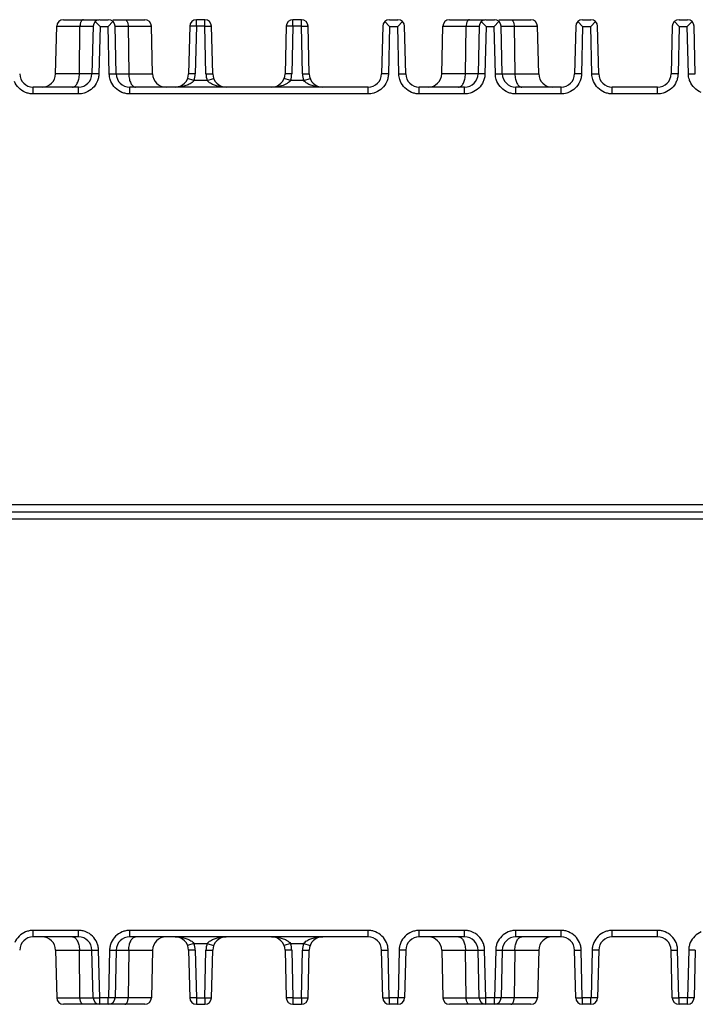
# Model space of a CAD drawing. Header units: inches. Extents: x 0 to 34, y 0 to 22.
# Tile 6 of 126: x 11.4 to 13.9, y 2.1 to 5.7. Entities that reach past the tile are written whole.
import ezdxf

# ---------------------------------------------------------------- set-up
doc = ezdxf.new("R2010")
doc.units = ezdxf.units.IN
doc.header["$LTSCALE"] = 1.87
doc.header["$MEASUREMENT"] = 0
doc.layers.get('0').update_dxf_attribs({"linetype": 'CONTINUOUS'})

msp = doc.modelspace()

# ---------------------------------------------------------------- linework, layer by layer
at = {"color": 7, "linetype": 'CONTINUOUS'}
for p, q in [((11.4961, 5.5213), (11.5004, 5.6981)), ((11.5004, 5.6981), (11.6354, 5.6981)), ((11.5254, 5.7225), (11.6563, 5.7225)), ((11.5844, 5.5213), (11.5866, 5.6981)), ((11.6354, 5.6981), (11.6311, 5.5213)), ((11.661, 5.6975), (11.6432, 5.7157)), ((11.661, 5.6975), (11.6567, 5.5213)), ((11.6604, 5.7225), (11.6916, 5.7225)), ((11.661, 5.6975), (11.691, 5.6975)), ((11.7087, 5.7157), (11.691, 5.6975)), ((11.6953, 5.5213), (11.691, 5.6975)), ((11.7087, 5.7225), (11.8265, 5.7225)), ((11.7209, 5.5213), (11.7166, 5.6981)), ((11.7166, 5.6981), (11.8516, 5.6981)), ((11.7654, 5.6981), (11.7676, 5.5213)), ((11.8559, 5.5213), (11.8516, 5.6981)), ((11.9934, 5.6981), (11.9891, 5.5213)), ((12.0184, 5.6981), (11.9934, 5.6981)), ((12.0184, 5.6981), (12.0141, 5.5213)), ((12.0184, 5.6981), (12.0184, 5.7225)), ((12.0496, 5.7225), (12.0184, 5.7225)), ((12.0496, 5.6981), (12.0184, 5.6981)), ((12.0496, 5.6981), (12.0496, 5.7225)), ((12.0539, 5.5213), (12.0496, 5.6981)), ((12.0496, 5.6981), (12.0746, 5.6981)), ((12.0789, 5.5213), (12.0746, 5.6981)), ((12.3514, 5.6981), (12.3471, 5.5213)), ((12.3764, 5.6981), (12.3514, 5.6981)), ((12.3764, 5.6981), (12.3721, 5.5213)), ((12.3764, 5.6981), (12.3764, 5.7225)), ((12.4076, 5.7225), (12.3764, 5.7225)), ((12.4076, 5.6981), (12.3764, 5.6981)), ((12.4076, 5.6981), (12.4076, 5.7225)), ((12.4119, 5.5213), (12.4076, 5.6981)), ((12.4076, 5.6981), (12.4326, 5.6981)), ((12.4369, 5.5213), (12.4326, 5.6981)), ((12.7094, 5.6981), (12.7051, 5.5213)), ((12.735, 5.6975), (12.7172, 5.7157)), ((12.735, 5.6975), (12.7307, 5.5213)), ((12.7344, 5.7225), (12.7656, 5.7225)), ((12.735, 5.6975), (12.765, 5.6975)), ((12.7827, 5.7157), (12.765, 5.6975)), ((12.7693, 5.5213), (12.765, 5.6975)), ((12.7949, 5.5213), (12.7906, 5.6981)), ((12.9281, 5.5213), (12.9324, 5.6981)), ((12.9324, 5.6981), (13.0674, 5.6981)), ((12.9574, 5.7225), (13.0883, 5.7225)), ((13.0164, 5.5213), (13.0186, 5.6981)), ((13.0674, 5.6981), (13.0631, 5.5213)), ((13.093, 5.6975), (13.0752, 5.7157)), ((13.093, 5.6975), (13.0887, 5.5213)), ((13.0924, 5.7225), (13.1236, 5.7225)), ((13.093, 5.6975), (13.123, 5.6975)), ((13.1407, 5.7157), (13.123, 5.6975)), ((13.1273, 5.5213), (13.123, 5.6975)), ((13.1407, 5.7225), (13.2585, 5.7225)), ((13.1486, 5.6981), (13.2836, 5.6981)), ((13.1529, 5.5213), (13.1486, 5.6981)), ((13.1974, 5.6981), (13.1996, 5.5213)), ((13.2879, 5.5213), (13.2836, 5.6981)), ((13.4254, 5.6981), (13.4211, 5.5213)), ((13.451, 5.6975), (13.4332, 5.7157)), ((13.451, 5.6975), (13.4467, 5.5213)), ((13.4504, 5.7225), (13.4816, 5.7225)), ((13.451, 5.6975), (13.481, 5.6975)), ((13.4987, 5.7157), (13.481, 5.6975)), ((13.4853, 5.5213), (13.481, 5.6975)), ((13.5109, 5.5213), (13.5066, 5.6981)), ((13.7834, 5.6981), (13.7791, 5.5213)), ((13.809, 5.6975), (13.7912, 5.7157)), ((13.809, 5.6975), (13.8047, 5.5213)), ((13.8084, 5.7225), (13.8396, 5.7225)), ((13.809, 5.6975), (13.839, 5.6975)), ((13.8567, 5.7157), (13.839, 5.6975)), ((13.8433, 5.5213), (13.839, 5.6975)), ((13.8689, 5.5213), (13.8646, 5.6981)), ((11.6567, 5.5213), (11.4961, 5.5213)), ((11.6953, 5.5213), (11.8559, 5.5213)), ((12.0141, 5.5213), (11.9891, 5.5213)), ((12.0539, 5.5213), (12.0789, 5.5213)), ((12.3721, 5.5213), (12.3471, 5.5213)), ((12.4119, 5.5213), (12.4369, 5.5213)), ((12.7307, 5.5213), (12.7051, 5.5213)), ((12.7693, 5.5213), (12.7949, 5.5213)), ((13.0887, 5.5213), (12.9281, 5.5213)), ((13.1273, 5.5213), (13.2879, 5.5213)), ((13.4467, 5.5213), (13.4211, 5.5213)), ((13.4853, 5.5213), (13.5109, 5.5213)), ((13.8047, 5.5213), (13.7791, 5.5213)), ((13.8433, 5.5213), (13.8689, 5.5213)), ((12.0094, 5.4969), (11.9859, 5.505)), ((12.0586, 5.4969), (12.0094, 5.4969)), ((12.0586, 5.4969), (12.082, 5.505)), ((12.3674, 5.4969), (12.3439, 5.505)), ((12.4166, 5.4969), (12.3674, 5.4969)), ((12.4166, 5.4969), (12.44, 5.505)), ((11.4129, 5.4475), (11.4129, 5.4725)), ((11.5811, 5.4725), (11.4129, 5.4725)), ((11.5811, 5.4475), (11.4129, 5.4475)), ((11.5811, 5.4475), (11.5811, 5.4725)), ((11.7709, 5.4475), (11.7709, 5.4725)), ((12.6551, 5.4725), (11.7709, 5.4725)), ((12.6551, 5.4475), (11.7709, 5.4475)), ((12.6551, 5.4475), (12.6551, 5.4725)), ((13.0131, 5.4725), (12.8449, 5.4725)), ((12.8449, 5.4475), (12.8449, 5.4725)), ((13.0131, 5.4475), (12.8449, 5.4475)), ((13.0131, 5.4475), (13.0131, 5.4725)), ((13.3711, 5.4725), (13.2029, 5.4725)), ((13.2029, 5.4475), (13.2029, 5.4725)), ((13.3711, 5.4475), (13.2029, 5.4475)), ((13.3711, 5.4475), (13.3711, 5.4725)), ((13.7291, 5.4725), (13.5609, 5.4725)), ((13.5609, 5.4475), (13.5609, 5.4725)), ((13.7291, 5.4475), (13.5609, 5.4475)), ((13.7291, 5.4475), (13.7291, 5.4725)), ((16.4749, 3.9237), (4.387, 3.9237)), ((4.387, 3.8725), (16.475, 3.8725)), ((4.4114, 3.8975), (16.4506, 3.8975)), ((11.5811, 2.3463), (11.4129, 2.3463)), ((11.4129, 2.3225), (11.4129, 2.3463)), ((11.5811, 2.3225), (11.5811, 2.3463)), ((12.6551, 2.3463), (11.7709, 2.3463)), ((11.7709, 2.3225), (11.7709, 2.3463)), ((12.6551, 2.3225), (12.6551, 2.3463)), ((13.0131, 2.3463), (12.8449, 2.3463)), ((12.8449, 2.3225), (12.8449, 2.3463)), ((13.0131, 2.3225), (13.0131, 2.3463)), ((13.3711, 2.3463), (13.2029, 2.3463)), ((13.2029, 2.3225), (13.2029, 2.3463)), ((13.3711, 2.3225), (13.3711, 2.3463)), ((13.7291, 2.3463), (13.5609, 2.3463)), ((13.5609, 2.3225), (13.5609, 2.3463)), ((13.7291, 2.3225), (13.7291, 2.3463)), ((11.5811, 2.3225), (11.4129, 2.3225)), ((12.6551, 2.3225), (11.7709, 2.3225)), ((13.0131, 2.3225), (12.8449, 2.3225)), ((13.3711, 2.3225), (13.2029, 2.3225)), ((13.7291, 2.3225), (13.5609, 2.3225)), ((11.4961, 2.2737), (11.6554, 2.2737)), ((11.4961, 2.2737), (11.5004, 2.0969)), ((11.5866, 2.0969), (11.5844, 2.2737)), ((11.6354, 2.0969), (11.6311, 2.2737)), ((11.6598, 2.0963), (11.6554, 2.2737)), ((11.6965, 2.2737), (11.6922, 2.0963)), ((11.6965, 2.2737), (11.8559, 2.2737)), ((11.7209, 2.2737), (11.7166, 2.0969)), ((11.7676, 2.2737), (11.7654, 2.0969)), ((11.8559, 2.2737), (11.8516, 2.0969)), ((12.0094, 2.2981), (11.9859, 2.29)), ((12.0141, 2.2737), (11.9891, 2.2737)), ((11.9891, 2.2737), (11.9934, 2.0969)), ((12.0094, 2.2981), (12.0586, 2.2981)), ((12.0141, 2.2737), (12.0184, 2.0969)), ((12.0496, 2.0969), (12.0539, 2.2737)), ((12.0539, 2.2737), (12.0789, 2.2737)), ((12.0586, 2.2981), (12.082, 2.29)), ((12.0746, 2.0969), (12.0789, 2.2737)), ((12.3674, 2.2981), (12.3439, 2.29)), ((12.3721, 2.2737), (12.3471, 2.2737)), ((12.3471, 2.2737), (12.3514, 2.0969)), ((12.3674, 2.2981), (12.4166, 2.2981)), ((12.3721, 2.2737), (12.3764, 2.0969)), ((12.4076, 2.0969), (12.4119, 2.2737)), ((12.4119, 2.2737), (12.4369, 2.2737)), ((12.4166, 2.2981), (12.44, 2.29)), ((12.4326, 2.0969), (12.4369, 2.2737)), ((12.7051, 2.2737), (12.7294, 2.2737)), ((12.7094, 2.0969), (12.7051, 2.2737)), ((12.7338, 2.0963), (12.7294, 2.2737)), ((12.7705, 2.2737), (12.7662, 2.0963)), ((12.7949, 2.2737), (12.7705, 2.2737)), ((12.7949, 2.2737), (12.7906, 2.0969)), ((12.9281, 2.2737), (13.0874, 2.2737)), ((12.9281, 2.2737), (12.9324, 2.0969)), ((13.0186, 2.0969), (13.0164, 2.2737)), ((13.0674, 2.0969), (13.0631, 2.2737)), ((13.0918, 2.0963), (13.0874, 2.2737)), ((13.1285, 2.2737), (13.1242, 2.0963)), ((13.1285, 2.2737), (13.2879, 2.2737)), ((13.1529, 2.2737), (13.1486, 2.0969)), ((13.1996, 2.2737), (13.1974, 2.0969)), ((13.2879, 2.2737), (13.2836, 2.0969)), ((13.4211, 2.2737), (13.4454, 2.2737)), ((13.4254, 2.0969), (13.4211, 2.2737)), ((13.4498, 2.0963), (13.4454, 2.2737)), ((13.4865, 2.2737), (13.4822, 2.0963)), ((13.5109, 2.2737), (13.4865, 2.2737)), ((13.5109, 2.2737), (13.5066, 2.0969)), ((13.7791, 2.2737), (13.8034, 2.2737)), ((13.7834, 2.0969), (13.7791, 2.2737)), ((13.8078, 2.0963), (13.8034, 2.2737)), ((13.8445, 2.2737), (13.8402, 2.0963)), ((13.8689, 2.2737), (13.8445, 2.2737)), ((13.8689, 2.2737), (13.8646, 2.0969)), ((11.5004, 2.0969), (11.6598, 2.0969)), ((11.6922, 2.0963), (11.6598, 2.0963)), ((11.6604, 2.0725), (11.6604, 2.0963)), ((11.6916, 2.0725), (11.6916, 2.0963)), ((11.8516, 2.0969), (11.6922, 2.0969)), ((12.0184, 2.0969), (11.9934, 2.0969)), ((12.0184, 2.0969), (12.0496, 2.0969)), ((12.0184, 2.0969), (12.0184, 2.0725)), ((12.0496, 2.0969), (12.0746, 2.0969)), ((12.0496, 2.0969), (12.0496, 2.0725)), ((12.3764, 2.0969), (12.3514, 2.0969)), ((12.3764, 2.0969), (12.4076, 2.0969)), ((12.3764, 2.0969), (12.3764, 2.0725)), ((12.4076, 2.0969), (12.4326, 2.0969)), ((12.4076, 2.0969), (12.4076, 2.0725)), ((12.7094, 2.0969), (12.7338, 2.0969)), ((12.7662, 2.0963), (12.7338, 2.0963)), ((12.7344, 2.0725), (12.7344, 2.0963)), ((12.7656, 2.0725), (12.7656, 2.0963)), ((12.7906, 2.0969), (12.7662, 2.0969)), ((12.9324, 2.0969), (13.0918, 2.0969)), ((13.1242, 2.0963), (13.0918, 2.0963)), ((13.0924, 2.0725), (13.0924, 2.0963)), ((13.1236, 2.0725), (13.1236, 2.0963)), ((13.2836, 2.0969), (13.1242, 2.0969)), ((13.4254, 2.0969), (13.4498, 2.0969)), ((13.4822, 2.0963), (13.4498, 2.0963)), ((13.4504, 2.0725), (13.4504, 2.0963)), ((13.4816, 2.0725), (13.4816, 2.0963)), ((13.5066, 2.0969), (13.4822, 2.0969)), ((13.7834, 2.0969), (13.8078, 2.0969)), ((13.8402, 2.0963), (13.8078, 2.0963)), ((13.8084, 2.0725), (13.8084, 2.0963)), ((13.8396, 2.0725), (13.8396, 2.0963)), ((13.8646, 2.0969), (13.8402, 2.0969)), ((11.8265, 2.0725), (11.5254, 2.0725)), ((12.0184, 2.0725), (12.0496, 2.0725)), ((12.3764, 2.0725), (12.4076, 2.0725)), ((12.7656, 2.0725), (12.7344, 2.0725)), ((13.2585, 2.0725), (12.9574, 2.0725)), ((13.4816, 2.0725), (13.4504, 2.0725)), ((13.8396, 2.0725), (13.8084, 2.0725))]:
    msp.add_line(p, q, dxfattribs=at)
for centre, radius, start, end in [((11.5254, 5.6975), 0.025, 90, 178.6), ((11.6604, 5.6975), 0.025, 90, 178.6), ((11.6916, 5.6975), 0.025, 1.4, 90), ((11.8266, 5.6975), 0.025, 1.4, 90), ((12.0184, 5.6975), 0.025, 90, 178.6), ((12.0496, 5.6975), 0.025, 1.4, 90), ((12.3764, 5.6975), 0.025, 90, 178.6), ((12.4076, 5.6975), 0.025, 1.4, 90), ((12.7344, 5.6975), 0.025, 90, 178.6), ((12.7656, 5.6975), 0.025, 1.4, 90), ((12.9574, 5.6975), 0.025, 90, 178.6), ((13.0924, 5.6975), 0.025, 90, 178.6), ((13.1236, 5.6975), 0.025, 1.4, 90), ((13.2586, 5.6975), 0.025, 1.4, 90), ((13.4504, 5.6975), 0.025, 90, 178.6), ((13.4816, 5.6975), 0.025, 1.4, 90), ((13.8084, 5.6975), 0.025, 90, 178.6), ((13.8396, 5.6975), 0.025, 1.4, 90), ((11.4129, 5.5225), 0.05, 181.4, 270), ((11.4461, 5.5225), 0.05, 270, 358.6), ((11.5811, 5.5225), 0.05, 270, 358.6), ((11.7709, 5.5225), 0.05, 181.4, 270), ((11.9059, 5.5225), 0.05, 181.4, 270), ((11.9391, 5.5225), 0.05, 270, 358.6), ((11.9391, 5.5231), 0.075, 339.5355, 358.6043), ((12.1288, 5.5231), 0.075, 181.3957, 200.4645), ((12.1289, 5.5225), 0.05, 181.4, 270), ((12.2971, 5.5225), 0.05, 270, 358.6), ((12.2971, 5.5231), 0.075, 339.5355, 358.6043), ((12.4868, 5.5231), 0.075, 181.3957, 200.4645), ((12.4869, 5.5225), 0.05, 181.4, 270), ((12.6551, 5.5225), 0.05, 270, 358.6), ((12.8449, 5.5225), 0.05, 181.4, 270), ((12.8781, 5.5225), 0.05, 270, 358.6), ((13.0131, 5.5225), 0.05, 270, 358.6), ((13.2029, 5.5225), 0.05, 181.4, 270), ((13.3379, 5.5225), 0.05, 181.4, 270), ((13.3711, 5.5225), 0.05, 270, 358.6), ((13.5609, 5.5225), 0.05, 181.4, 270), ((13.7291, 5.5225), 0.05, 270, 358.6), ((11.4129, 2.2725), 0.05, 90, 178.6), ((11.4461, 2.2725), 0.05, 1.4, 90), ((11.5811, 2.2725), 0.05, 1.4, 90), ((11.7709, 2.2725), 0.05, 90, 178.6), ((11.9059, 2.2725), 0.05, 90, 178.6), ((11.9391, 2.2725), 0.05, 1.4, 90), ((12.1289, 2.2725), 0.05, 90, 178.6), ((12.2971, 2.2725), 0.05, 1.4, 90), ((12.4869, 2.2725), 0.05, 90, 178.6), ((12.6551, 2.2725), 0.05, 1.4, 90), ((12.8449, 2.2725), 0.05, 90, 178.6), ((12.8781, 2.2725), 0.05, 1.4, 90), ((13.0131, 2.2725), 0.05, 1.4, 90), ((13.2029, 2.2725), 0.05, 90, 178.6), ((13.3379, 2.2725), 0.05, 90, 178.6), ((13.3711, 2.2725), 0.05, 1.4, 90), ((13.5609, 2.2725), 0.05, 90, 178.6), ((13.7291, 2.2725), 0.05, 1.4, 90), ((11.9391, 2.2719), 0.075, 1.3957, 20.4645), ((12.1288, 2.2719), 0.075, 159.5355, 178.6043), ((12.2971, 2.2719), 0.075, 1.3957, 20.4645), ((12.4868, 2.2719), 0.075, 159.5355, 178.6043), ((11.5254, 2.0975), 0.025, 181.4, 270), ((11.6604, 2.0975), 0.025, 181.4, 270), ((11.6916, 2.0975), 0.025, 270, 358.6), ((11.8266, 2.0975), 0.025, 270, 358.6), ((12.0184, 2.0975), 0.025, 181.4, 270), ((12.0496, 2.0975), 0.025, 270, 358.6), ((12.3764, 2.0975), 0.025, 181.4, 270), ((12.4076, 2.0975), 0.025, 270, 358.6), ((12.7344, 2.0975), 0.025, 181.4, 270), ((12.7656, 2.0975), 0.025, 270, 358.6), ((12.9574, 2.0975), 0.025, 181.4, 270), ((13.0924, 2.0975), 0.025, 181.4, 270), ((13.1236, 2.0975), 0.025, 270, 358.6), ((13.2586, 2.0975), 0.025, 270, 358.6), ((13.4504, 2.0975), 0.025, 181.4, 270), ((13.4816, 2.0975), 0.025, 270, 358.6), ((13.8084, 2.0975), 0.025, 181.4, 270), ((13.8396, 2.0975), 0.025, 270, 358.6)]:
    msp.add_arc(centre, radius, start, end, dxfattribs=at)
for points, knots in [([(11.5993, 5.7225), (11.5985, 5.7225), (11.5967, 5.7221), (11.5943, 5.7206), (11.5921, 5.7183), (11.5903, 5.7153), (11.5887, 5.7116), (11.5871, 5.7059), (11.5866, 5.7012), (11.5866, 5.6981)], [0, 0, 0, 0, 0.083288, 0.175181, 0.280244, 0.400452, 0.535348, 0.683122, 1, 1, 1, 1]), ([(11.7526, 5.7225), (11.7535, 5.7225), (11.7552, 5.7221), (11.7576, 5.7206), (11.7598, 5.7183), (11.7617, 5.7153), (11.7632, 5.7116), (11.7648, 5.7059), (11.7653, 5.7012), (11.7654, 5.6981)], [0, 0, 0, 0, 0.083288, 0.175181, 0.280244, 0.400452, 0.535348, 0.683122, 1, 1, 1, 1]), ([(13.0313, 5.7225), (13.0305, 5.7225), (13.0287, 5.7221), (13.0263, 5.7206), (13.0241, 5.7183), (13.0223, 5.7153), (13.0207, 5.7116), (13.0191, 5.7059), (13.0186, 5.7012), (13.0186, 5.6981)], [0, 0, 0, 0, 0.083288, 0.175181, 0.280244, 0.400452, 0.535348, 0.683122, 1, 1, 1, 1]), ([(13.1846, 5.7225), (13.1855, 5.7225), (13.1872, 5.7221), (13.1896, 5.7206), (13.1918, 5.7183), (13.1937, 5.7153), (13.1952, 5.7116), (13.1968, 5.7059), (13.1973, 5.7012), (13.1974, 5.6981)], [0, 0, 0, 0, 0.083288, 0.175181, 0.280244, 0.400452, 0.535348, 0.683122, 1, 1, 1, 1]), ([(11.5823, 5.5025), (11.5829, 5.5055), (11.584, 5.5118), (11.5843, 5.5181), (11.5844, 5.5213)], [0, 0, 0, 0, 0.493182, 1, 1, 1, 1]), ([(11.6567, 5.5213), (11.6566, 5.5164), (11.6554, 5.5066), (11.6523, 5.4973), (11.6503, 5.4928)], [0, 0, 0, 0, 0.497396, 1, 1, 1, 1]), ([(11.7012, 5.4936), (11.7003, 5.4958), (11.697, 5.5047), (11.6953, 5.5142), (11.6953, 5.5213)], [0, 0, 0, 0, 0.255341, 1, 1, 1, 1]), ([(11.7676, 5.5213), (11.7676, 5.5181), (11.768, 5.5118), (11.769, 5.5055), (11.7697, 5.5025)], [0, 0, 0, 0, 0.506818, 1, 1, 1, 1]), ([(12.7307, 5.5213), (12.7306, 5.5164), (12.7294, 5.5066), (12.7263, 5.4973), (12.7243, 5.4928)], [0, 0, 0, 0, 0.497396, 1, 1, 1, 1]), ([(12.7752, 5.4936), (12.7743, 5.4958), (12.771, 5.5047), (12.7693, 5.5142), (12.7693, 5.5213)], [0, 0, 0, 0, 0.255341, 1, 1, 1, 1]), ([(13.0143, 5.5025), (13.0149, 5.5055), (13.016, 5.5118), (13.0163, 5.5181), (13.0164, 5.5213)], [0, 0, 0, 0, 0.493182, 1, 1, 1, 1]), ([(13.0887, 5.5213), (13.0886, 5.5164), (13.0874, 5.5066), (13.0843, 5.4973), (13.0823, 5.4928)], [0, 0, 0, 0, 0.497396, 1, 1, 1, 1]), ([(13.1332, 5.4936), (13.1323, 5.4958), (13.129, 5.5047), (13.1273, 5.5142), (13.1273, 5.5213)], [0, 0, 0, 0, 0.255341, 1, 1, 1, 1]), ([(13.1996, 5.5213), (13.1996, 5.5181), (13.2, 5.5118), (13.201, 5.5055), (13.2017, 5.5025)], [0, 0, 0, 0, 0.506818, 1, 1, 1, 1]), ([(13.4467, 5.5213), (13.4466, 5.5164), (13.4454, 5.5066), (13.4423, 5.4973), (13.4403, 5.4928)], [0, 0, 0, 0, 0.497396, 1, 1, 1, 1]), ([(13.4912, 5.4936), (13.4903, 5.4958), (13.487, 5.5047), (13.4853, 5.5142), (13.4853, 5.5213)], [0, 0, 0, 0, 0.255341, 1, 1, 1, 1]), ([(13.8047, 5.5213), (13.8046, 5.5164), (13.8034, 5.5066), (13.8003, 5.4973), (13.7983, 5.4928)], [0, 0, 0, 0, 0.497396, 1, 1, 1, 1]), ([(13.8492, 5.4936), (13.8483, 5.4958), (13.845, 5.5047), (13.8433, 5.5142), (13.8433, 5.5213)], [0, 0, 0, 0, 0.255341, 1, 1, 1, 1]), ([(11.3843, 5.4531), (11.3752, 5.4569), (11.3583, 5.4679), (11.3471, 5.4846), (11.3432, 5.4936)], [0, 0, 0, 0, 0.50194, 1, 1, 1, 1]), ([(11.5589, 5.4725), (11.5606, 5.4725), (11.5641, 5.4732), (11.5689, 5.4761), (11.5732, 5.4808), (11.5756, 5.4846), (11.5767, 5.4867)], [0, 0, 0, 0, 0.208473, 0.437717, 0.700011, 1, 1, 1, 1]), ([(11.5767, 5.4867), (11.5779, 5.4891), (11.5801, 5.4942), (11.5816, 5.4996), (11.5823, 5.5025)], [0, 0, 0, 0, 0.4778, 1, 1, 1, 1]), ([(11.6503, 5.4928), (11.6464, 5.4838), (11.6349, 5.4672), (11.6179, 5.4564), (11.6088, 5.4528)], [0, 0, 0, 0, 0.501975, 1, 1, 1, 1]), ([(11.7423, 5.4531), (11.7332, 5.4569), (11.7163, 5.4679), (11.7051, 5.4846), (11.7012, 5.4936)], [0, 0, 0, 0, 0.50194, 1, 1, 1, 1]), ([(11.7697, 5.5025), (11.7703, 5.4996), (11.7718, 5.4942), (11.7749, 5.4869), (11.7787, 5.4808), (11.7818, 5.4775), (11.7834, 5.4762)], [0, 0, 0, 0, 0.290418, 0.556142, 0.792949, 1, 1, 1, 1]), ([(11.7834, 5.4762), (11.7848, 5.475), (11.7879, 5.4732), (11.7914, 5.4725), (11.793, 5.4725)], [0, 0, 0, 0, 0.523727, 1, 1, 1, 1]), ([(12.0024, 5.4898), (12.0001, 5.4881), (11.9953, 5.4849), (11.9851, 5.48), (11.9718, 5.4759), (11.9555, 5.4731), (11.9445, 5.4725), (11.9391, 5.4725)], [0, 0, 0, 0, 0.12924, 0.256319, 0.50644, 0.753788, 1, 1, 1, 1]), ([(12.0094, 5.4969), (12.0089, 5.4962), (12.0068, 5.4936), (12.0043, 5.4914), (12.0024, 5.4898)], [0, 0, 0, 0, 0.251062, 1, 1, 1, 1]), ([(12.0669, 5.4889), (12.0661, 5.4894), (12.0631, 5.4918), (12.0604, 5.4946), (12.0586, 5.4969)], [0, 0, 0, 0, 0.2487, 1, 1, 1, 1]), ([(12.1289, 5.4725), (12.1235, 5.4725), (12.1128, 5.473), (12.0969, 5.4757), (12.0812, 5.4805), (12.0713, 5.4856), (12.0669, 5.4889)], [0, 0, 0, 0, 0.246537, 0.494112, 0.744336, 1, 1, 1, 1]), ([(12.3398, 5.4791), (12.3329, 5.4768), (12.3187, 5.4735), (12.3043, 5.4725), (12.2971, 5.4725)], [0, 0, 0, 0, 0.50209, 1, 1, 1, 1]), ([(12.3604, 5.4898), (12.3573, 5.4874), (12.3506, 5.4834), (12.3434, 5.4804), (12.3398, 5.4791)], [0, 0, 0, 0, 0.504875, 1, 1, 1, 1]), ([(12.3674, 5.4969), (12.3669, 5.4962), (12.3648, 5.4936), (12.3623, 5.4914), (12.3604, 5.4898)], [0, 0, 0, 0, 0.251062, 1, 1, 1, 1]), ([(12.4249, 5.4889), (12.4241, 5.4894), (12.4211, 5.4918), (12.4184, 5.4946), (12.4166, 5.4969)], [0, 0, 0, 0, 0.2487, 1, 1, 1, 1]), ([(12.4869, 5.4725), (12.4815, 5.4725), (12.4708, 5.473), (12.4549, 5.4757), (12.4392, 5.4805), (12.4293, 5.4856), (12.4249, 5.4889)], [0, 0, 0, 0, 0.246537, 0.494112, 0.744336, 1, 1, 1, 1]), ([(12.7243, 5.4928), (12.7204, 5.4838), (12.7089, 5.4672), (12.6919, 5.4564), (12.6828, 5.4528)], [0, 0, 0, 0, 0.501975, 1, 1, 1, 1]), ([(12.8163, 5.4531), (12.8072, 5.4569), (12.7903, 5.4679), (12.7791, 5.4846), (12.7752, 5.4936)], [0, 0, 0, 0, 0.50194, 1, 1, 1, 1]), ([(12.9909, 5.4725), (12.9926, 5.4725), (12.9961, 5.4732), (13.0009, 5.4761), (13.0052, 5.4808), (13.0076, 5.4846), (13.0087, 5.4867)], [0, 0, 0, 0, 0.208473, 0.437717, 0.700011, 1, 1, 1, 1]), ([(13.0087, 5.4867), (13.0099, 5.4891), (13.0121, 5.4942), (13.0136, 5.4996), (13.0143, 5.5025)], [0, 0, 0, 0, 0.4778, 1, 1, 1, 1]), ([(13.0823, 5.4928), (13.0784, 5.4838), (13.0669, 5.4672), (13.0499, 5.4564), (13.0408, 5.4528)], [0, 0, 0, 0, 0.501975, 1, 1, 1, 1]), ([(13.1743, 5.4531), (13.1652, 5.4569), (13.1483, 5.4679), (13.1371, 5.4846), (13.1332, 5.4936)], [0, 0, 0, 0, 0.50194, 1, 1, 1, 1]), ([(13.2017, 5.5025), (13.2023, 5.4996), (13.2038, 5.4942), (13.2069, 5.4869), (13.2107, 5.4808), (13.2138, 5.4775), (13.2154, 5.4762)], [0, 0, 0, 0, 0.290418, 0.556142, 0.792949, 1, 1, 1, 1]), ([(13.2154, 5.4762), (13.2168, 5.475), (13.2199, 5.4732), (13.2234, 5.4725), (13.225, 5.4725)], [0, 0, 0, 0, 0.523727, 1, 1, 1, 1]), ([(13.4403, 5.4928), (13.4364, 5.4838), (13.4249, 5.4672), (13.4079, 5.4564), (13.3988, 5.4528)], [0, 0, 0, 0, 0.501975, 1, 1, 1, 1]), ([(13.5323, 5.4531), (13.5232, 5.4569), (13.5063, 5.4679), (13.4951, 5.4846), (13.4912, 5.4936)], [0, 0, 0, 0, 0.50194, 1, 1, 1, 1]), ([(13.7983, 5.4928), (13.7944, 5.4838), (13.7829, 5.4672), (13.7659, 5.4564), (13.7568, 5.4528)], [0, 0, 0, 0, 0.501975, 1, 1, 1, 1]), ([(13.8903, 5.4531), (13.8812, 5.4569), (13.8643, 5.4679), (13.8531, 5.4846), (13.8492, 5.4936)], [0, 0, 0, 0, 0.50194, 1, 1, 1, 1]), ([(11.4129, 5.4475), (11.408, 5.4474), (11.3982, 5.4483), (11.3888, 5.4512), (11.3843, 5.4531)], [0, 0, 0, 0, 0.497353, 1, 1, 1, 1]), ([(11.6088, 5.4528), (11.6066, 5.4519), (11.5977, 5.4488), (11.5881, 5.4473), (11.5811, 5.4475)], [0, 0, 0, 0, 0.255332, 1, 1, 1, 1]), ([(11.7709, 5.4475), (11.766, 5.4474), (11.7562, 5.4483), (11.7468, 5.4512), (11.7423, 5.4531)], [0, 0, 0, 0, 0.497353, 1, 1, 1, 1]), ([(12.6828, 5.4528), (12.6806, 5.4519), (12.6717, 5.4488), (12.6621, 5.4473), (12.6551, 5.4475)], [0, 0, 0, 0, 0.255332, 1, 1, 1, 1]), ([(12.8449, 5.4475), (12.84, 5.4474), (12.8302, 5.4483), (12.8208, 5.4512), (12.8163, 5.4531)], [0, 0, 0, 0, 0.497353, 1, 1, 1, 1]), ([(13.0408, 5.4528), (13.0386, 5.4519), (13.0297, 5.4488), (13.0201, 5.4473), (13.0131, 5.4475)], [0, 0, 0, 0, 0.255332, 1, 1, 1, 1]), ([(13.2029, 5.4475), (13.198, 5.4474), (13.1882, 5.4483), (13.1788, 5.4512), (13.1743, 5.4531)], [0, 0, 0, 0, 0.497353, 1, 1, 1, 1]), ([(13.3988, 5.4528), (13.3966, 5.4519), (13.3877, 5.4488), (13.3781, 5.4473), (13.3711, 5.4475)], [0, 0, 0, 0, 0.255332, 1, 1, 1, 1]), ([(13.5609, 5.4475), (13.556, 5.4474), (13.5462, 5.4483), (13.5368, 5.4512), (13.5323, 5.4531)], [0, 0, 0, 0, 0.497353, 1, 1, 1, 1]), ([(13.7568, 5.4528), (13.7546, 5.4519), (13.7457, 5.4488), (13.7361, 5.4473), (13.7291, 5.4475)], [0, 0, 0, 0, 0.255332, 1, 1, 1, 1]), ([(11.3849, 2.3408), (11.3759, 2.3371), (11.3593, 2.3263), (11.3482, 2.3098), (11.3444, 2.301)], [0, 0, 0, 0, 0.501431, 1, 1, 1, 1]), ([(11.4129, 2.3463), (11.4081, 2.3464), (11.3985, 2.3454), (11.3893, 2.3426), (11.3849, 2.3408)], [0, 0, 0, 0, 0.496494, 1, 1, 1, 1]), ([(11.6085, 2.341), (11.6041, 2.3428), (11.5951, 2.3455), (11.5857, 2.3464), (11.5811, 2.3463)], [0, 0, 0, 0, 0.506129, 1, 1, 1, 1]), ([(11.6493, 2.3016), (11.6454, 2.3104), (11.6342, 2.3268), (11.6174, 2.3374), (11.6085, 2.341)], [0, 0, 0, 0, 0.501477, 1, 1, 1, 1]), ([(11.7429, 2.3408), (11.7339, 2.3371), (11.7173, 2.3263), (11.7062, 2.3098), (11.7024, 2.301)], [0, 0, 0, 0, 0.501431, 1, 1, 1, 1]), ([(11.7709, 2.3463), (11.7661, 2.3464), (11.7565, 2.3454), (11.7473, 2.3426), (11.7429, 2.3408)], [0, 0, 0, 0, 0.496494, 1, 1, 1, 1]), ([(12.6825, 2.341), (12.6781, 2.3428), (12.6691, 2.3455), (12.6597, 2.3464), (12.6551, 2.3463)], [0, 0, 0, 0, 0.506129, 1, 1, 1, 1]), ([(12.7233, 2.3016), (12.7194, 2.3104), (12.7082, 2.3268), (12.6914, 2.3374), (12.6825, 2.341)], [0, 0, 0, 0, 0.501477, 1, 1, 1, 1]), ([(12.8169, 2.3408), (12.8079, 2.3371), (12.7913, 2.3263), (12.7802, 2.3098), (12.7764, 2.301)], [0, 0, 0, 0, 0.501431, 1, 1, 1, 1]), ([(12.8449, 2.3463), (12.8401, 2.3464), (12.8305, 2.3454), (12.8213, 2.3426), (12.8169, 2.3408)], [0, 0, 0, 0, 0.496494, 1, 1, 1, 1]), ([(13.0405, 2.341), (13.0361, 2.3428), (13.0271, 2.3455), (13.0177, 2.3464), (13.0131, 2.3463)], [0, 0, 0, 0, 0.506129, 1, 1, 1, 1]), ([(13.0813, 2.3016), (13.0774, 2.3104), (13.0662, 2.3268), (13.0494, 2.3374), (13.0405, 2.341)], [0, 0, 0, 0, 0.501477, 1, 1, 1, 1]), ([(13.1749, 2.3408), (13.1659, 2.3371), (13.1493, 2.3263), (13.1382, 2.3098), (13.1344, 2.301)], [0, 0, 0, 0, 0.501431, 1, 1, 1, 1]), ([(13.2029, 2.3463), (13.1981, 2.3464), (13.1885, 2.3454), (13.1793, 2.3426), (13.1749, 2.3408)], [0, 0, 0, 0, 0.496494, 1, 1, 1, 1]), ([(13.3985, 2.341), (13.3941, 2.3428), (13.3851, 2.3455), (13.3757, 2.3464), (13.3711, 2.3463)], [0, 0, 0, 0, 0.506129, 1, 1, 1, 1]), ([(13.4393, 2.3016), (13.4354, 2.3104), (13.4242, 2.3268), (13.4074, 2.3374), (13.3985, 2.341)], [0, 0, 0, 0, 0.501477, 1, 1, 1, 1]), ([(13.5329, 2.3408), (13.5239, 2.3371), (13.5073, 2.3263), (13.4962, 2.3098), (13.4924, 2.301)], [0, 0, 0, 0, 0.501431, 1, 1, 1, 1]), ([(13.5609, 2.3463), (13.5561, 2.3464), (13.5465, 2.3454), (13.5373, 2.3426), (13.5329, 2.3408)], [0, 0, 0, 0, 0.496494, 1, 1, 1, 1]), ([(13.7565, 2.341), (13.7521, 2.3428), (13.7431, 2.3455), (13.7337, 2.3464), (13.7291, 2.3463)], [0, 0, 0, 0, 0.506129, 1, 1, 1, 1]), ([(13.7973, 2.3016), (13.7934, 2.3104), (13.7822, 2.3268), (13.7654, 2.3374), (13.7565, 2.341)], [0, 0, 0, 0, 0.501477, 1, 1, 1, 1]), ([(13.8909, 2.3408), (13.8819, 2.3371), (13.8653, 2.3263), (13.8542, 2.3098), (13.8504, 2.301)], [0, 0, 0, 0, 0.501431, 1, 1, 1, 1]), ([(11.5589, 2.3225), (11.5606, 2.3225), (11.5641, 2.3218), (11.5689, 2.3188), (11.5732, 2.3142), (11.5756, 2.3104), (11.5767, 2.3083)], [0, 0, 0, 0, 0.208473, 0.437717, 0.700011, 1, 1, 1, 1]), ([(11.5767, 2.3083), (11.5779, 2.3059), (11.5801, 2.3007), (11.5816, 2.2953), (11.5823, 2.2925)], [0, 0, 0, 0, 0.4778, 1, 1, 1, 1]), ([(11.6554, 2.2737), (11.6554, 2.2784), (11.6543, 2.288), (11.6512, 2.2972), (11.6493, 2.3016)], [0, 0, 0, 0, 0.496539, 1, 1, 1, 1]), ([(11.7024, 2.301), (11.7005, 2.2967), (11.6976, 2.2877), (11.6965, 2.2783), (11.6965, 2.2737)], [0, 0, 0, 0, 0.506113, 1, 1, 1, 1]), ([(11.7697, 2.2925), (11.7703, 2.2953), (11.7718, 2.3007), (11.7749, 2.3081), (11.7787, 2.3142), (11.7818, 2.3175), (11.7834, 2.3188)], [0, 0, 0, 0, 0.290418, 0.556142, 0.792949, 1, 1, 1, 1]), ([(11.7834, 2.3188), (11.7848, 2.3199), (11.7879, 2.3218), (11.7914, 2.3225), (11.793, 2.3225)], [0, 0, 0, 0, 0.523727, 1, 1, 1, 1]), ([(11.9391, 2.3225), (11.9444, 2.3225), (11.9552, 2.3219), (11.9711, 2.3192), (11.9868, 2.3144), (11.9967, 2.3093), (12.0012, 2.306)], [0, 0, 0, 0, 0.246525, 0.494074, 0.744319, 1, 1, 1, 1]), ([(12.0012, 2.306), (12.0019, 2.3055), (12.0049, 2.3031), (12.0076, 2.3004), (12.0094, 2.2981)], [0, 0, 0, 0, 0.249016, 1, 1, 1, 1]), ([(12.0586, 2.2981), (12.0592, 2.2989), (12.0616, 2.3018), (12.0645, 2.3043), (12.0668, 2.306)], [0, 0, 0, 0, 0.251142, 1, 1, 1, 1]), ([(12.0668, 2.306), (12.0712, 2.3093), (12.0811, 2.3144), (12.0968, 2.3192), (12.1128, 2.3219), (12.1235, 2.3225), (12.1289, 2.3225)], [0, 0, 0, 0, 0.255681, 0.50593, 0.753475, 1, 1, 1, 1]), ([(12.2971, 2.3225), (12.3024, 2.3225), (12.3132, 2.3219), (12.3291, 2.3192), (12.3448, 2.3144), (12.3547, 2.3093), (12.3592, 2.306)], [0, 0, 0, 0, 0.246525, 0.494074, 0.744319, 1, 1, 1, 1]), ([(12.3592, 2.306), (12.3599, 2.3055), (12.3629, 2.3031), (12.3656, 2.3004), (12.3674, 2.2981)], [0, 0, 0, 0, 0.249016, 1, 1, 1, 1]), ([(12.4166, 2.2981), (12.4172, 2.2989), (12.4196, 2.3018), (12.4225, 2.3043), (12.4248, 2.306)], [0, 0, 0, 0, 0.251142, 1, 1, 1, 1]), ([(12.4248, 2.306), (12.4292, 2.3093), (12.4391, 2.3144), (12.4548, 2.3192), (12.4708, 2.3219), (12.4815, 2.3225), (12.4869, 2.3225)], [0, 0, 0, 0, 0.255681, 0.50593, 0.753475, 1, 1, 1, 1]), ([(12.7294, 2.2737), (12.7294, 2.2784), (12.7283, 2.288), (12.7252, 2.2972), (12.7233, 2.3016)], [0, 0, 0, 0, 0.496539, 1, 1, 1, 1]), ([(12.7764, 2.301), (12.7745, 2.2967), (12.7716, 2.2877), (12.7705, 2.2783), (12.7705, 2.2737)], [0, 0, 0, 0, 0.506113, 1, 1, 1, 1]), ([(12.9909, 2.3225), (12.9926, 2.3225), (12.9961, 2.3218), (13.0009, 2.3188), (13.0052, 2.3142), (13.0076, 2.3104), (13.0087, 2.3083)], [0, 0, 0, 0, 0.208473, 0.437717, 0.700011, 1, 1, 1, 1]), ([(13.0087, 2.3083), (13.0099, 2.3059), (13.0121, 2.3007), (13.0136, 2.2953), (13.0143, 2.2925)], [0, 0, 0, 0, 0.4778, 1, 1, 1, 1]), ([(13.0874, 2.2737), (13.0874, 2.2784), (13.0863, 2.288), (13.0832, 2.2972), (13.0813, 2.3016)], [0, 0, 0, 0, 0.496539, 1, 1, 1, 1]), ([(13.1344, 2.301), (13.1325, 2.2967), (13.1296, 2.2877), (13.1285, 2.2783), (13.1285, 2.2737)], [0, 0, 0, 0, 0.506113, 1, 1, 1, 1]), ([(13.2017, 2.2925), (13.2023, 2.2953), (13.2038, 2.3007), (13.2069, 2.3081), (13.2107, 2.3142), (13.2138, 2.3175), (13.2154, 2.3188)], [0, 0, 0, 0, 0.290418, 0.556142, 0.792949, 1, 1, 1, 1]), ([(13.2154, 2.3188), (13.2168, 2.3199), (13.2199, 2.3218), (13.2234, 2.3225), (13.225, 2.3225)], [0, 0, 0, 0, 0.523727, 1, 1, 1, 1]), ([(13.4454, 2.2737), (13.4454, 2.2784), (13.4443, 2.288), (13.4412, 2.2972), (13.4393, 2.3016)], [0, 0, 0, 0, 0.496539, 1, 1, 1, 1]), ([(13.4924, 2.301), (13.4905, 2.2967), (13.4876, 2.2877), (13.4865, 2.2783), (13.4865, 2.2737)], [0, 0, 0, 0, 0.506113, 1, 1, 1, 1]), ([(13.8034, 2.2737), (13.8034, 2.2784), (13.8023, 2.288), (13.7992, 2.2972), (13.7973, 2.3016)], [0, 0, 0, 0, 0.496539, 1, 1, 1, 1]), ([(13.8504, 2.301), (13.8485, 2.2967), (13.8456, 2.2877), (13.8445, 2.2783), (13.8445, 2.2737)], [0, 0, 0, 0, 0.506113, 1, 1, 1, 1]), ([(11.5823, 2.2925), (11.5829, 2.2894), (11.584, 2.2832), (11.5843, 2.2769), (11.5844, 2.2737)], [0, 0, 0, 0, 0.493182, 1, 1, 1, 1]), ([(11.7676, 2.2737), (11.7676, 2.2769), (11.768, 2.2832), (11.769, 2.2894), (11.7697, 2.2925)], [0, 0, 0, 0, 0.506818, 1, 1, 1, 1]), ([(13.0143, 2.2925), (13.0149, 2.2894), (13.016, 2.2832), (13.0163, 2.2769), (13.0164, 2.2737)], [0, 0, 0, 0, 0.493182, 1, 1, 1, 1]), ([(13.1996, 2.2737), (13.1996, 2.2769), (13.2, 2.2832), (13.201, 2.2894), (13.2017, 2.2925)], [0, 0, 0, 0, 0.506818, 1, 1, 1, 1]), ([(11.5993, 2.0725), (11.5985, 2.0725), (11.5967, 2.0728), (11.5943, 2.0743), (11.5921, 2.0766), (11.5903, 2.0797), (11.5887, 2.0834), (11.5871, 2.0891), (11.5866, 2.0937), (11.5866, 2.0969)], [0, 0, 0, 0, 0.083288, 0.175181, 0.280244, 0.400452, 0.535348, 0.683122, 1, 1, 1, 1]), ([(11.7526, 2.0725), (11.7535, 2.0725), (11.7552, 2.0728), (11.7576, 2.0743), (11.7598, 2.0766), (11.7617, 2.0797), (11.7632, 2.0834), (11.7648, 2.0891), (11.7653, 2.0937), (11.7654, 2.0969)], [0, 0, 0, 0, 0.083288, 0.175181, 0.280244, 0.400452, 0.535348, 0.683122, 1, 1, 1, 1]), ([(13.0313, 2.0725), (13.0305, 2.0725), (13.0287, 2.0728), (13.0263, 2.0743), (13.0241, 2.0766), (13.0223, 2.0797), (13.0207, 2.0834), (13.0191, 2.0891), (13.0186, 2.0937), (13.0186, 2.0969)], [0, 0, 0, 0, 0.083288, 0.175181, 0.280244, 0.400452, 0.535348, 0.683122, 1, 1, 1, 1]), ([(13.1846, 2.0725), (13.1855, 2.0725), (13.1872, 2.0728), (13.1896, 2.0743), (13.1918, 2.0766), (13.1937, 2.0797), (13.1952, 2.0834), (13.1968, 2.0891), (13.1973, 2.0937), (13.1974, 2.0969)], [0, 0, 0, 0, 0.083288, 0.175181, 0.280244, 0.400452, 0.535348, 0.683122, 1, 1, 1, 1])]:
    msp.add_open_spline(points, degree=3, knots=knots, dxfattribs=at)

doc.saveas('drawing.dxf')
